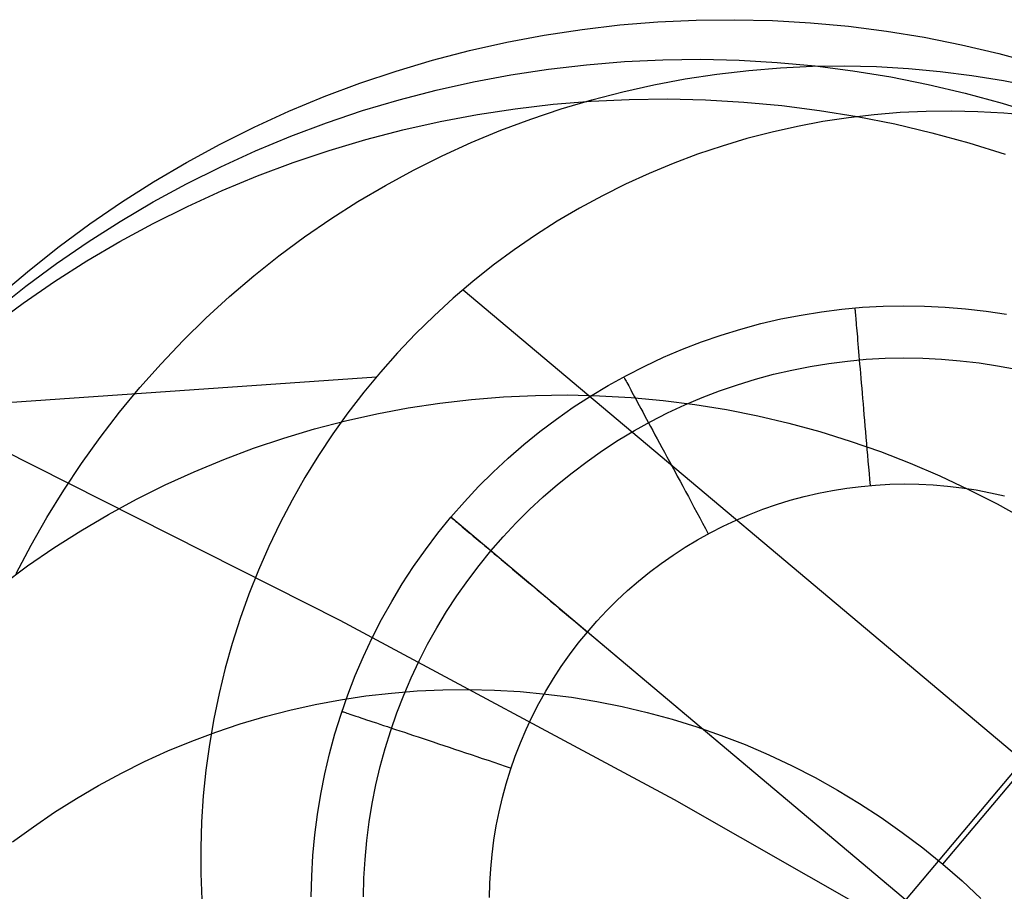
# Model space of a CAD drawing. Header units: millimetres. Extents: x -505 to -17, y -1389 to -929.
# Tile 39 of 41: x -149 to -133, y -962 to -947. Entities that reach past the tile are written whole.
import ezdxf

# ---------------------------------------------------------------- set-up
doc = ezdxf.new("R2010")
doc.units = ezdxf.units.MM
doc.layers.add('Herman dining chair wood', color=7, linetype='Continuous', true_color=0x000000)

msp = doc.modelspace()

# ---------------------------------------------------------------- linework, layer by layer
at = {"layer": 'Herman dining chair wood'}
for p, q in [((-139.966, -947.554, 533.834), (-139.328, -947.479, 533.842)), ((-139.328, -947.479, 533.842), (-138.688, -947.427, 533.85)), ((-138.688, -947.427, 533.85), (-138.046, -947.397, 533.858)), ((-138.046, -947.397, 533.858), (-137.404, -947.39, 533.865)), ((-137.404, -947.39, 533.865), (-136.762, -947.405, 533.872)), ((-136.762, -947.405, 533.872), (-136.121, -947.441, 533.879)), ((-136.121, -947.441, 533.879), (-135.482, -947.501, 533.885)), ((-135.482, -947.501, 533.885), (-134.845, -947.582, 533.891)), ((-141.232, -947.769, 533.817), (-140.601, -947.65, 533.825)), ((-140.601, -947.65, 533.825), (-139.966, -947.554, 533.834)), ((-134.845, -947.582, 533.891), (-134.211, -947.685, 533.897)), ((-141.858, -947.909, 533.808), (-141.232, -947.769, 533.817)), ((-134.211, -947.685, 533.897), (-133.581, -947.811, 533.902)), ((-133.581, -947.811, 533.902), (-132.956, -947.958, 533.907)), ((-142.48, -948.071, 533.799), (-141.858, -947.909, 533.808)), ((-132.956, -947.958, 533.907), (-132.337, -948.126, 533.912)), ((-143.095, -948.254, 533.789), (-142.48, -948.071, 533.799)), ((-140.527, -948.221, 583.826), (-139.89, -948.147, 583.834)), ((-139.89, -948.147, 583.834), (-139.25, -948.095, 583.842)), ((-139.25, -948.095, 583.842), (-138.608, -948.065, 583.85)), ((-138.608, -948.065, 583.85), (-137.966, -948.057, 583.857)), ((-137.966, -948.057, 583.857), (-137.324, -948.072, 583.864)), ((-137.324, -948.072, 583.864), (-136.683, -948.109, 583.871)), ((-136.683, -948.109, 583.871), (-136.044, -948.168, 583.877)), ((-136.625, -948.199, 367.337), (-136.088, -948.174, 367.344)), ((-136.088, -948.174, 367.344), (-135.55, -948.167, 367.35)), ((-136.044, -948.168, 583.877), (-135.407, -948.249, 583.883)), ((-135.55, -948.167, 367.35), (-135.012, -948.18, 367.356)), ((-143.704, -948.459, 533.78), (-143.095, -948.254, 533.789)), ((-141.793, -948.436, 583.809), (-141.162, -948.317, 583.818)), ((-141.162, -948.317, 583.818), (-140.527, -948.221, 583.826)), ((-138.228, -948.386, 367.317), (-137.696, -948.305, 367.324)), ((-137.696, -948.305, 367.324), (-137.162, -948.243, 367.331)), ((-137.162, -948.243, 367.331), (-136.625, -948.199, 367.337)), ((-135.407, -948.249, 583.883), (-134.773, -948.353, 583.889)), ((-135.012, -948.18, 367.356), (-134.475, -948.211, 367.361)), ((-134.475, -948.211, 367.361), (-133.939, -948.26, 367.367)), ((-133.939, -948.26, 367.367), (-133.406, -948.328, 367.372)), ((-133.406, -948.328, 367.372), (-132.875, -948.415, 367.377)), ((-144.305, -948.684, 533.77), (-143.704, -948.459, 533.78)), ((-142.42, -948.576, 583.8), (-141.793, -948.436, 583.809)), ((-139.282, -948.602, 367.302), (-138.757, -948.485, 367.31)), ((-138.757, -948.485, 367.31), (-138.228, -948.386, 367.317)), ((-134.773, -948.353, 583.889), (-134.143, -948.478, 583.895)), ((-134.143, -948.478, 583.895), (-133.518, -948.625, 583.9)), ((-132.875, -948.415, 367.377), (-132.347, -948.52, 367.381)), ((-143.041, -948.738, 583.791), (-142.42, -948.576, 583.8)), ((-139.802, -948.738, 367.295), (-139.282, -948.602, 367.302)), ((-133.518, -948.625, 583.9), (-132.898, -948.794, 583.904)), ((-144.898, -948.931, 533.76), (-144.305, -948.684, 533.77)), ((-143.657, -948.921, 583.782), (-143.041, -948.738, 583.791)), ((-141.089, -948.888, 633.819), (-140.451, -948.814, 633.827)), ((-140.451, -948.814, 633.827), (-139.811, -948.762, 633.835)), ((-140.318, -948.892, 367.287), (-139.802, -948.738, 367.295)), ((-139.811, -948.762, 633.835), (-139.17, -948.732, 633.842)), ((-139.17, -948.732, 633.842), (-138.528, -948.724, 633.85)), ((-138.528, -948.724, 633.85), (-137.886, -948.739, 633.857)), ((-137.886, -948.739, 633.857), (-137.245, -948.776, 633.863)), ((-137.245, -948.776, 633.863), (-136.605, -948.835, 633.87)), ((-136.605, -948.835, 633.87), (-135.968, -948.917, 633.876)), ((-132.898, -948.794, 583.904), (-132.285, -948.984, 583.909)), ((-145.482, -949.197, 533.75), (-144.898, -948.931, 533.76)), ((-144.265, -949.126, 583.772), (-143.657, -948.921, 583.782)), ((-142.355, -949.103, 633.802), (-141.724, -948.985, 633.81)), ((-141.724, -948.985, 633.81), (-141.089, -948.888, 633.819)), ((-140.828, -949.063, 367.279), (-140.318, -948.892, 367.287)), ((-135.968, -948.917, 633.876), (-135.335, -949.02, 633.882)), ((-135.049, -948.989, 204.649), (-135.483, -949.04, 204.649)), ((-134.614, -948.953, 204.649), (-135.049, -948.989, 204.649)), ((-134.178, -948.933, 204.649), (-134.614, -948.953, 204.649)), ((-133.742, -948.928, 204.649), (-134.178, -948.933, 204.649)), ((-133.306, -948.938, 204.649), (-133.742, -948.928, 204.649)), ((-132.87, -948.963, 204.649), (-133.306, -948.938, 204.649)), ((-132.435, -949.003, 204.649), (-132.87, -948.963, 204.649)), ((-144.867, -949.352, 583.762), (-144.265, -949.126, 583.772)), ((-142.982, -949.243, 633.793), (-142.355, -949.103, 633.802)), ((-141.331, -949.252, 367.271), (-140.828, -949.063, 367.279)), ((-135.914, -949.105, 204.649), (-136.343, -949.186, 204.649)), ((-135.483, -949.04, 204.649), (-135.914, -949.105, 204.649)), ((-135.335, -949.02, 633.882), (-134.705, -949.145, 633.887)), ((-134.705, -949.145, 633.887), (-134.08, -949.292, 633.892)), ((-146.056, -949.484, 533.74), (-145.482, -949.197, 533.75)), ((-143.603, -949.405, 633.783), (-142.982, -949.243, 633.793)), ((-141.828, -949.458, 367.262), (-141.331, -949.252, 367.271)), ((-136.769, -949.281, 204.649), (-137.192, -949.391, 204.649)), ((-136.343, -949.186, 204.649), (-136.769, -949.281, 204.649)), ((-134.08, -949.292, 633.892), (-133.46, -949.461, 633.897)), ((-146.62, -949.791, 533.729), (-146.056, -949.484, 533.74)), ((-145.459, -949.598, 583.752), (-144.867, -949.352, 583.762)), ((-144.218, -949.589, 633.774), (-143.603, -949.405, 633.783)), ((-142.318, -949.682, 367.254), (-141.828, -949.458, 367.262)), ((-137.192, -949.391, 204.649), (-137.61, -949.516, 204.649)), ((-133.46, -949.461, 633.897), (-132.847, -949.651, 633.901)), ((-146.044, -949.865, 583.742), (-145.459, -949.598, 583.752)), ((-144.827, -949.793, 633.765), (-144.218, -949.589, 633.774)), ((-138.024, -949.655, 204.649), (-138.432, -949.809, 204.649)), ((-137.61, -949.516, 204.649), (-138.024, -949.655, 204.649)), ((-147.174, -950.117, 533.719), (-146.62, -949.791, 533.729)), ((-145.428, -950.019, 633.755), (-144.827, -949.793, 633.765)), ((-142.799, -949.922, 367.245), (-142.318, -949.682, 367.254)), ((-138.432, -949.809, 204.649), (-138.835, -949.976, 204.649)), ((-146.618, -950.151, 583.732), (-146.044, -949.865, 583.742)), ((-143.272, -950.179, 367.236), (-142.799, -949.922, 367.245)), ((-138.835, -949.976, 204.649), (-139.232, -950.158, 204.649)), ((-147.715, -950.462, 533.708), (-147.174, -950.117, 533.719)), ((-147.182, -950.458, 583.722), (-146.618, -950.151, 583.732)), ((-146.021, -950.265, 633.745), (-145.428, -950.019, 633.755)), ((-139.232, -950.158, 204.649), (-139.623, -950.353, 204.649)), ((-146.605, -950.532, 633.735), (-146.021, -950.265, 633.745)), ((-143.735, -950.452, 367.227), (-143.272, -950.179, 367.236)), ((-148.244, -950.826, 533.697), (-147.715, -950.462, 533.708)), ((-147.735, -950.784, 583.711), (-147.182, -950.458, 583.722)), ((-144.189, -950.741, 367.219), (-143.735, -950.452, 367.227)), ((-139.623, -950.353, 204.649), (-140.006, -950.561, 204.649)), ((-147.18, -950.819, 633.724), (-146.605, -950.532, 633.735)), ((-140.006, -950.561, 204.649), (-140.382, -950.783, 204.649)), ((-148.761, -951.207, 533.686), (-148.244, -950.826, 533.697)), ((-148.277, -951.129, 583.7), (-147.735, -950.784, 583.711)), ((-147.744, -951.125, 633.714), (-147.18, -950.819, 633.724)), ((-144.632, -951.046, 367.209), (-144.189, -950.741, 367.219)), ((-140.382, -950.783, 204.649), (-140.75, -951.017, 204.649)), ((-148.806, -951.493, 583.69), (-148.277, -951.129, 583.7)), ((-148.297, -951.451, 633.703), (-147.744, -951.125, 633.714)), ((-145.065, -951.366, 367.2), (-144.632, -951.046, 367.209)), ((-140.75, -951.017, 204.649), (-141.11, -951.265, 204.649)), ((-149.263, -951.607, 533.675), (-148.761, -951.207, 533.686)), ((-141.11, -951.265, 204.649), (-141.461, -951.524, 204.649)), ((-148.838, -951.796, 633.693), (-148.297, -951.451, 633.703)), ((-145.486, -951.701, 367.191), (-145.065, -951.366, 367.2)), ((-149.752, -952.023, 533.664), (-149.263, -951.607, 533.675)), ((-149.322, -951.875, 583.679), (-148.806, -951.493, 583.69)), ((-141.461, -951.524, 204.649), (-141.802, -951.796, 204.649)), ((-149.368, -952.16, 633.682), (-148.838, -951.796, 633.693)), ((-145.895, -952.05, 367.182), (-145.486, -951.701, 367.191)), ((-141.802, -951.796, 204.649), (-142.134, -952.079, 204.649)), ((-149.825, -952.274, 583.668), (-149.322, -951.875, 583.679)), ((-141.966, -951.934, 204.649), (-122.992, -967.906, 204.649)), ((-146.292, -952.413, 367.173), (-145.895, -952.05, 367.182)), ((-142.134, -952.079, 204.649), (-142.456, -952.374, 204.649)), ((-149.884, -952.542, 633.671), (-149.368, -952.16, 633.682)), ((-136.28, -952.36, 204.649), (-135.937, -952.305, 204.649)), ((-136.28, -952.36, 203.649), (-135.937, -952.305, 203.649)), ((-135.937, -952.305, 204.649), (-135.592, -952.261, 204.649)), ((-135.937, -952.305, 203.649), (-135.592, -952.261, 203.649)), ((-135.592, -952.261, 204.649), (-135.247, -952.23, 204.649)), ((-135.592, -952.261, 203.649), (-135.247, -952.23, 203.649)), ((-135.377, -952.24, 203.649), (-135.376, -952.242, 203.547)), ((-135.376, -952.242, 203.547), (-135.376, -952.247, 203.445)), ((-135.376, -952.247, 203.445), (-135.375, -952.256, 203.343)), ((-135.375, -952.256, 203.343), (-135.374, -952.268, 203.241)), ((-135.374, -952.268, 203.241), (-135.373, -952.283, 203.14)), ((-135.373, -952.283, 203.14), (-135.371, -952.303, 203.039)), ((-135.371, -952.303, 203.039), (-135.369, -952.325, 202.939)), ((-135.247, -952.23, 204.649), (-134.9, -952.211, 204.649)), ((-135.247, -952.23, 203.649), (-134.9, -952.211, 203.649)), ((-134.9, -952.211, 204.649), (-134.553, -952.204, 204.649)), ((-134.9, -952.211, 203.649), (-134.553, -952.204, 203.649)), ((-134.553, -952.204, 204.649), (-134.206, -952.209, 204.649)), ((-134.553, -952.204, 203.649), (-134.206, -952.209, 203.649)), ((-134.206, -952.209, 204.649), (-133.859, -952.226, 204.649)), ((-134.206, -952.209, 203.649), (-133.859, -952.226, 203.649)), ((-133.859, -952.226, 204.649), (-133.513, -952.255, 204.649)), ((-133.859, -952.226, 203.649), (-133.513, -952.255, 203.649)), ((-133.513, -952.255, 204.649), (-133.169, -952.296, 204.649)), ((-133.513, -952.255, 203.649), (-133.169, -952.296, 203.649)), ((-133.169, -952.296, 204.649), (-132.826, -952.348, 204.649)), ((-133.169, -952.296, 203.649), (-132.826, -952.348, 203.649)), ((-146.676, -952.789, 367.163), (-146.292, -952.413, 367.173)), ((-142.456, -952.374, 204.649), (-142.768, -952.679, 204.649)), ((-136.958, -952.505, 204.649), (-136.62, -952.427, 204.649)), ((-136.958, -952.505, 203.649), (-136.62, -952.427, 203.649)), ((-136.62, -952.427, 204.649), (-136.28, -952.36, 204.649)), ((-136.62, -952.427, 203.649), (-136.28, -952.36, 203.649)), ((-135.369, -952.325, 202.939), (-135.367, -952.351, 202.84)), ((-135.367, -952.351, 202.84), (-135.365, -952.38, 202.742)), ((-135.365, -952.38, 202.742), (-135.362, -952.413, 202.645)), ((-135.362, -952.413, 202.645), (-135.359, -952.448, 202.549)), ((-135.359, -952.448, 202.549), (-135.355, -952.487, 202.454)), ((-137.625, -952.698, 204.649), (-137.293, -952.596, 204.649)), ((-137.625, -952.698, 203.649), (-137.293, -952.596, 203.649)), ((-137.293, -952.596, 204.649), (-136.958, -952.505, 204.649)), ((-137.293, -952.596, 203.649), (-136.958, -952.505, 203.649)), ((-135.355, -952.487, 202.454), (-135.352, -952.53, 202.361)), ((-135.352, -952.53, 202.361), (-135.348, -952.575, 202.269)), ((-135.348, -952.575, 202.269), (-135.344, -952.624, 202.179)), ((-135.344, -952.624, 202.179), (-135.339, -952.675, 202.091)), ((-147.047, -953.179, 367.154), (-146.676, -952.789, 367.163)), ((-142.768, -952.679, 204.649), (-143.069, -952.996, 204.649)), ((-138.277, -952.936, 204.649), (-137.953, -952.811, 204.649)), ((-138.277, -952.936, 203.649), (-137.953, -952.811, 203.649)), ((-137.953, -952.811, 204.649), (-137.625, -952.698, 204.649)), ((-137.953, -952.811, 203.649), (-137.625, -952.698, 203.649)), ((-135.339, -952.675, 202.091), (-135.334, -952.73, 202.004)), ((-135.334, -952.73, 202.004), (-135.33, -952.787, 201.919)), ((-135.33, -952.787, 201.919), (-135.324, -952.847, 201.837)), ((-138.597, -953.072, 204.649), (-138.277, -952.936, 204.649)), ((-138.597, -953.072, 203.649), (-138.277, -952.936, 203.649)), ((-135.324, -952.847, 201.837), (-135.319, -952.91, 201.756)), ((-135.319, -952.91, 201.756), (-135.313, -952.976, 201.678)), ((-135.313, -952.976, 201.678), (-135.307, -953.045, 201.602)), ((-143.069, -952.996, 204.649), (-143.358, -953.322, 204.649)), ((-138.911, -953.219, 204.649), (-138.597, -953.072, 204.649)), ((-138.911, -953.219, 203.649), (-138.597, -953.072, 203.649)), ((-135.812, -953.174, 201.528), (-135.498, -953.135, 201.528)), ((-135.498, -953.135, 201.528), (-135.183, -953.106, 201.528)), ((-135.307, -953.045, 201.602), (-135.301, -953.116, 201.528)), ((-135.301, -953.116, 201.528), (-135.295, -953.189, 201.457)), ((-135.183, -953.106, 201.528), (-134.867, -953.089, 201.528)), ((-134.867, -953.089, 201.528), (-134.55, -953.082, 201.528)), ((-134.55, -953.082, 201.528), (-134.234, -953.087, 201.528)), ((-134.234, -953.087, 201.528), (-133.917, -953.102, 201.528)), ((-133.917, -953.102, 201.528), (-133.602, -953.129, 201.528)), ((-133.896, -961.602, 929.993), (-126.715, -953.071, 633.924)), ((-133.602, -953.129, 201.528), (-133.287, -953.166, 201.528)), ((-147.404, -953.582, 367.144), (-147.047, -953.179, 367.154)), ((-139.22, -953.377, 204.649), (-138.911, -953.219, 204.649)), ((-139.22, -953.377, 203.649), (-138.911, -953.219, 203.649)), ((-136.744, -953.357, 201.528), (-136.436, -953.286, 201.528)), ((-136.436, -953.286, 201.528), (-136.125, -953.225, 201.528)), ((-136.125, -953.225, 201.528), (-135.812, -953.174, 201.528)), ((-135.295, -953.189, 201.457), (-135.289, -953.265, 201.388)), ((-135.289, -953.265, 201.388), (-135.282, -953.343, 201.322)), ((-133.287, -953.166, 201.528), (-132.975, -953.214, 201.528)), ((-132.975, -953.214, 201.528), (-132.663, -953.273, 201.528)), ((-151.656, -953.974, 533.617), (-143.425, -953.401, 204.649)), ((-143.358, -953.322, 204.649), (-143.636, -953.659, 204.649)), ((-139.524, -953.545, 204.649), (-139.22, -953.377, 204.649)), ((-139.524, -953.545, 203.649), (-139.22, -953.377, 203.649)), ((-139.263, -953.4, 203.649), (-139.263, -953.401, 203.547)), ((-139.263, -953.401, 203.547), (-139.26, -953.406, 203.445)), ((-139.26, -953.406, 203.445), (-139.256, -953.414, 203.343)), ((-139.256, -953.414, 203.343), (-139.25, -953.424, 203.241)), ((-139.25, -953.424, 203.241), (-139.243, -953.438, 203.14)), ((-139.243, -953.438, 203.14), (-139.234, -953.455, 203.039)), ((-139.234, -953.455, 203.039), (-139.223, -953.475, 202.939)), ((-139.223, -953.475, 202.939), (-139.211, -953.498, 202.84)), ((-137.352, -953.533, 201.528), (-137.05, -953.44, 201.528)), ((-137.05, -953.44, 201.528), (-136.744, -953.357, 201.528)), ((-135.282, -953.343, 201.322), (-135.275, -953.423, 201.259)), ((-135.275, -953.423, 201.259), (-135.268, -953.505, 201.198)), ((-147.747, -953.996, 367.135), (-147.404, -953.582, 367.144)), ((-139.821, -953.724, 204.649), (-139.524, -953.545, 204.649)), ((-139.821, -953.724, 203.649), (-139.524, -953.545, 203.649)), ((-139.211, -953.498, 202.84), (-139.197, -953.523, 202.742)), ((-139.197, -953.523, 202.742), (-139.181, -953.552, 202.645)), ((-139.181, -953.552, 202.645), (-139.164, -953.584, 202.549)), ((-139.164, -953.584, 202.549), (-139.146, -953.618, 202.454)), ((-139.146, -953.618, 202.454), (-139.126, -953.656, 202.361)), ((-137.947, -953.75, 201.528), (-137.652, -953.637, 201.528)), ((-137.652, -953.637, 201.528), (-137.352, -953.533, 201.528)), ((-135.268, -953.505, 201.198), (-135.261, -953.59, 201.141)), ((-135.261, -953.59, 201.141), (-135.253, -953.676, 201.086)), ((-143.636, -953.659, 204.649), (-143.903, -954.004, 204.649)), ((-142.358, -953.843, 782.261), (-141.824, -953.781, 782.268)), ((-141.824, -953.781, 782.268), (-141.287, -953.737, 782.274)), ((-141.287, -953.737, 782.274), (-140.75, -953.712, 782.281)), ((-140.75, -953.712, 782.281), (-140.212, -953.706, 782.287)), ((-140.212, -953.706, 782.287), (-139.674, -953.718, 782.293)), ((-140.112, -953.913, 204.649), (-139.821, -953.724, 204.649)), ((-140.112, -953.913, 203.649), (-139.821, -953.724, 203.649)), ((-139.674, -953.718, 782.293), (-139.137, -953.749, 782.298)), ((-139.137, -953.749, 782.298), (-138.601, -953.799, 782.304)), ((-139.126, -953.656, 202.361), (-139.104, -953.696, 202.269)), ((-139.104, -953.696, 202.269), (-139.081, -953.739, 202.179)), ((-139.081, -953.739, 202.179), (-139.056, -953.784, 202.091)), ((-139.056, -953.784, 202.091), (-139.03, -953.832, 202.004)), ((-138.601, -953.799, 782.304), (-138.068, -953.867, 782.309)), ((-138.238, -953.874, 201.528), (-137.947, -953.75, 201.528)), ((-135.253, -953.676, 201.086), (-135.246, -953.764, 201.034)), ((-135.246, -953.764, 201.034), (-135.238, -953.854, 200.986)), ((-143.419, -954.023, 782.247), (-142.89, -953.924, 782.254)), ((-142.89, -953.924, 782.254), (-142.358, -953.843, 782.261)), ((-140.397, -954.112, 204.649), (-140.112, -953.913, 204.649)), ((-140.397, -954.112, 203.649), (-140.112, -953.913, 203.649)), ((-139.03, -953.832, 202.004), (-139.003, -953.883, 201.919)), ((-139.003, -953.883, 201.919), (-138.974, -953.936, 201.837)), ((-138.974, -953.936, 201.837), (-138.944, -953.992, 201.756)), ((-138.525, -954.008, 201.528), (-138.238, -953.874, 201.528)), ((-138.068, -953.867, 782.309), (-137.537, -953.953, 782.314)), ((-137.537, -953.953, 782.314), (-137.009, -954.058, 782.318)), ((-135.238, -953.854, 200.986), (-135.23, -953.945, 200.94)), ((-135.23, -953.945, 200.94), (-135.222, -954.038, 200.898)), ((-148.075, -954.422, 367.126), (-147.747, -953.996, 367.135)), ((-143.903, -954.004, 204.649), (-144.157, -954.359, 204.649)), ((-143.944, -954.141, 782.239), (-143.419, -954.023, 782.247)), ((-140.674, -954.321, 204.649), (-140.397, -954.112, 204.649)), ((-140.674, -954.321, 203.649), (-140.397, -954.112, 203.649)), ((-138.944, -953.992, 201.756), (-138.913, -954.05, 201.678)), ((-138.913, -954.05, 201.678), (-138.88, -954.111, 201.602)), ((-138.88, -954.111, 201.602), (-138.847, -954.173, 201.528)), ((-138.807, -954.152, 201.528), (-138.525, -954.008, 201.528)), ((-137.009, -954.058, 782.318), (-136.485, -954.182, 782.322)), ((-135.222, -954.038, 200.898), (-135.214, -954.133, 200.859)), ((-135.214, -954.133, 200.859), (-135.206, -954.228, 200.823)), ((-144.98, -954.43, 782.224), (-144.464, -954.276, 782.231)), ((-144.464, -954.276, 782.231), (-143.944, -954.141, 782.239)), ((-139.355, -954.469, 201.528), (-139.084, -954.306, 201.528)), ((-139.084, -954.306, 201.528), (-138.807, -954.152, 201.528)), ((-138.847, -954.173, 201.528), (-138.812, -954.238, 201.457)), ((-138.812, -954.238, 201.457), (-138.776, -954.305, 201.388)), ((-138.776, -954.305, 201.388), (-138.739, -954.374, 201.322)), ((-136.485, -954.182, 782.322), (-135.966, -954.323, 782.326)), ((-135.206, -954.228, 200.823), (-135.197, -954.325, 200.79)), ((-148.388, -954.86, 367.116), (-148.075, -954.422, 367.126)), ((-145.49, -954.601, 782.216), (-144.98, -954.43, 782.224)), ((-144.157, -954.359, 204.649), (-144.398, -954.723, 204.649)), ((-140.944, -954.539, 204.649), (-140.674, -954.321, 204.649)), ((-140.944, -954.539, 203.649), (-140.674, -954.321, 203.649)), ((-139.621, -954.642, 201.528), (-139.355, -954.469, 201.528)), ((-138.739, -954.374, 201.322), (-138.7, -954.445, 201.259)), ((-138.7, -954.445, 201.259), (-138.661, -954.518, 201.198)), ((-135.966, -954.323, 782.326), (-135.452, -954.482, 782.33)), ((-135.197, -954.325, 200.79), (-135.189, -954.423, 200.761)), ((-135.189, -954.423, 200.761), (-135.181, -954.521, 200.735)), ((-149.737, -954.618, 960.729), (-144.038, -957.495, 960.822)), ((-145.993, -954.79, 782.207), (-145.49, -954.601, 782.216)), ((-141.206, -954.767, 204.649), (-140.944, -954.539, 204.649)), ((-141.206, -954.767, 203.649), (-140.944, -954.539, 203.649)), ((-140.96, -969.854, 204.649), (-128.081, -954.553, 204.649)), ((-138.661, -954.518, 201.198), (-138.621, -954.592, 201.141)), ((-138.621, -954.592, 201.141), (-138.58, -954.669, 201.086)), ((-135.452, -954.482, 782.33), (-134.944, -954.659, 782.333)), ((-135.181, -954.521, 200.735), (-135.172, -954.621, 200.712)), ((-135.172, -954.621, 200.712), (-135.163, -954.721, 200.693)), ((-146.49, -954.997, 782.199), (-145.993, -954.79, 782.207)), ((-144.398, -954.723, 204.649), (-144.627, -955.094, 204.649)), ((-141.46, -955.003, 204.649), (-141.206, -954.767, 204.649)), ((-141.46, -955.003, 203.649), (-141.206, -954.767, 203.649)), ((-139.88, -954.823, 201.528), (-139.621, -954.642, 201.528)), ((-138.58, -954.669, 201.086), (-138.538, -954.746, 201.034)), ((-138.538, -954.746, 201.034), (-138.495, -954.826, 200.986)), ((-135.163, -954.721, 200.693), (-135.155, -954.822, 200.677)), ((-134.944, -954.659, 782.333), (-134.443, -954.854, 782.336)), ((-148.686, -955.308, 367.107), (-148.388, -954.86, 367.116)), ((-140.133, -955.014, 201.528), (-139.88, -954.823, 201.528)), ((-138.495, -954.826, 200.986), (-138.452, -954.907, 200.94)), ((-138.452, -954.907, 200.94), (-138.407, -954.989, 200.898)), ((-135.155, -954.822, 200.677), (-135.146, -954.923, 200.665)), ((-135.146, -954.923, 200.665), (-135.137, -955.025, 200.656)), ((-134.443, -954.854, 782.336), (-133.948, -955.066, 782.339)), ((-146.98, -955.22, 782.191), (-146.49, -954.997, 782.199)), ((-144.627, -955.094, 204.649), (-144.843, -955.474, 204.649)), ((-141.706, -955.249, 204.649), (-141.46, -955.003, 204.649)), ((-141.706, -955.249, 203.649), (-141.46, -955.003, 203.649)), ((-140.379, -955.213, 201.528), (-140.133, -955.014, 201.528)), ((-138.407, -954.989, 200.898), (-138.363, -955.072, 200.859)), ((-138.363, -955.072, 200.859), (-138.317, -955.156, 200.823)), ((-135.137, -955.025, 200.656), (-135.129, -955.127, 200.651)), ((-135.129, -955.127, 200.651), (-135.12, -955.229, 200.649)), ((-133.948, -955.066, 782.339), (-133.461, -955.295, 782.341)), ((-147.461, -955.461, 782.182), (-146.98, -955.22, 782.191)), ((-141.943, -955.502, 204.649), (-141.706, -955.249, 204.649)), ((-141.943, -955.502, 203.649), (-141.706, -955.249, 203.649)), ((-140.619, -955.42, 201.528), (-140.379, -955.213, 201.528)), ((-138.317, -955.156, 200.823), (-138.271, -955.242, 200.79)), ((-138.271, -955.242, 200.79), (-138.224, -955.328, 200.761)), ((-135.752, -955.313, 200.649), (-135.512, -955.274, 200.649)), ((-135.512, -955.274, 200.649), (-135.271, -955.244, 200.649)), ((-135.271, -955.244, 200.649), (-135.029, -955.222, 200.649)), ((-135.029, -955.222, 200.649), (-134.786, -955.209, 200.649)), ((-134.786, -955.209, 200.649), (-134.543, -955.204, 200.649)), ((-134.543, -955.204, 200.649), (-134.3, -955.207, 200.649)), ((-134.3, -955.207, 200.649), (-134.058, -955.219, 200.649)), ((-134.058, -955.219, 200.649), (-133.816, -955.239, 200.649)), ((-133.816, -955.239, 200.649), (-133.574, -955.268, 200.649)), ((-133.574, -955.268, 200.649), (-133.334, -955.305, 200.649)), ((-133.461, -955.295, 782.341), (-132.982, -955.54, 782.344)), ((-148.968, -955.766, 367.098), (-148.686, -955.308, 367.107)), ((-147.934, -955.718, 782.173), (-147.461, -955.461, 782.182)), ((-140.85, -955.636, 201.528), (-140.619, -955.42, 201.528)), ((-138.224, -955.328, 200.761), (-138.177, -955.416, 200.735)), ((-138.177, -955.416, 200.735), (-138.13, -955.504, 200.712)), ((-136.462, -955.478, 200.649), (-136.227, -955.415, 200.649)), ((-136.227, -955.415, 200.649), (-135.99, -955.36, 200.649)), ((-135.99, -955.36, 200.649), (-135.752, -955.313, 200.649)), ((-133.334, -955.305, 200.649), (-133.095, -955.35, 200.649)), ((-133.095, -955.35, 200.649), (-132.858, -955.404, 200.649)), ((-144.843, -955.474, 204.649), (-145.046, -955.86, 204.649)), ((-142.171, -955.764, 204.649), (-141.943, -955.502, 204.649)), ((-142.171, -955.764, 203.649), (-141.943, -955.502, 203.649)), ((-138.13, -955.504, 200.712), (-138.082, -955.592, 200.693)), ((-138.082, -955.592, 200.693), (-138.034, -955.681, 200.677)), ((-137.15, -955.716, 200.649), (-136.923, -955.629, 200.649)), ((-136.923, -955.629, 200.649), (-136.694, -955.55, 200.649)), ((-136.694, -955.55, 200.649), (-136.462, -955.478, 200.649)), ((-132.982, -955.54, 782.344), (-132.513, -955.802, 782.345)), ((-149.234, -956.233, 367.089), (-148.968, -955.766, 367.098)), ((-148.397, -955.991, 782.164), (-147.934, -955.718, 782.173)), ((-142.39, -956.033, 204.649), (-142.171, -955.764, 204.649)), ((-142.39, -956.033, 203.649), (-142.171, -955.764, 203.649)), ((-142.171, -955.764, 203.649), (-142.171, -955.764, 204.649)), ((-142.171, -955.764, 203.649), (-142.17, -955.765, 203.547)), ((-126.87, -968.644, 204.649), (-142.171, -955.764, 204.649)), ((-142.17, -955.765, 203.547), (-142.166, -955.768, 203.445)), ((-142.166, -955.768, 203.445), (-142.159, -955.774, 203.343)), ((-142.159, -955.774, 203.343), (-142.15, -955.782, 203.241)), ((-142.15, -955.782, 203.241), (-142.138, -955.792, 203.14)), ((-142.138, -955.792, 203.14), (-142.123, -955.804, 203.039)), ((-141.074, -955.86, 201.528), (-140.85, -955.636, 201.528)), ((-138.034, -955.681, 200.677), (-137.986, -955.771, 200.665)), ((-137.986, -955.771, 200.665), (-137.938, -955.861, 200.656)), ((-137.374, -955.812, 200.649), (-137.15, -955.716, 200.649)), ((-145.046, -955.86, 204.649), (-145.235, -956.254, 204.649)), ((-142.123, -955.804, 203.039), (-142.106, -955.819, 202.939)), ((-142.106, -955.819, 202.939), (-142.086, -955.836, 202.84)), ((-142.086, -955.836, 202.84), (-142.063, -955.854, 202.742)), ((-142.063, -955.854, 202.742), (-142.038, -955.875, 202.645)), ((-142.038, -955.875, 202.645), (-142.011, -955.899, 202.549)), ((-142.011, -955.899, 202.549), (-141.981, -955.924, 202.454)), ((-141.981, -955.924, 202.454), (-141.948, -955.951, 202.361)), ((-141.948, -955.951, 202.361), (-141.914, -955.98, 202.269)), ((-141.291, -956.091, 201.528), (-141.074, -955.86, 201.528)), ((-137.938, -955.861, 200.656), (-137.889, -955.951, 200.651)), ((-137.889, -955.951, 200.651), (-137.841, -956.041, 200.649)), ((-137.81, -956.025, 200.649), (-137.594, -955.914, 200.649)), ((-137.594, -955.914, 200.649), (-137.374, -955.812, 200.649)), ((-148.851, -956.28, 782.155), (-148.397, -955.991, 782.164)), ((-142.599, -956.31, 204.649), (-142.39, -956.033, 204.649)), ((-142.599, -956.31, 203.649), (-142.39, -956.033, 203.649)), ((-141.914, -955.98, 202.269), (-141.876, -956.012, 202.179)), ((-141.876, -956.012, 202.179), (-141.837, -956.045, 202.091)), ((-141.837, -956.045, 202.091), (-141.795, -956.08, 202.004)), ((-141.795, -956.08, 202.004), (-141.751, -956.117, 201.919)), ((-141.751, -956.117, 201.919), (-141.705, -956.156, 201.837)), ((-141.499, -956.33, 201.528), (-141.291, -956.091, 201.528)), ((-138.023, -956.143, 200.649), (-137.81, -956.025, 200.649)), ((-149.484, -956.71, 367.079), (-149.234, -956.233, 367.089)), ((-149.294, -956.584, 782.146), (-148.851, -956.28, 782.155)), ((-145.235, -956.254, 204.649), (-145.41, -956.654, 204.649)), ((-141.705, -956.156, 201.837), (-141.656, -956.197, 201.756)), ((-141.656, -956.197, 201.756), (-141.606, -956.24, 201.678)), ((-141.606, -956.24, 201.678), (-141.553, -956.284, 201.602)), ((-141.553, -956.284, 201.602), (-141.499, -956.33, 201.528)), ((-138.435, -956.4, 200.649), (-138.231, -956.268, 200.649)), ((-138.231, -956.268, 200.649), (-138.023, -956.143, 200.649)), ((-142.799, -956.594, 204.649), (-142.599, -956.31, 204.649)), ((-142.799, -956.594, 203.649), (-142.599, -956.31, 203.649)), ((-141.698, -956.575, 201.528), (-141.499, -956.33, 201.528)), ((-141.499, -956.33, 201.528), (-141.442, -956.377, 201.457)), ((-141.442, -956.377, 201.457), (-141.384, -956.426, 201.388)), ((-141.384, -956.426, 201.388), (-141.324, -956.477, 201.322)), ((-138.634, -956.54, 200.649), (-138.435, -956.4, 200.649)), ((-149.727, -956.904, 782.137), (-149.294, -956.584, 782.146)), ((-142.989, -956.885, 204.649), (-142.799, -956.594, 204.649)), ((-142.989, -956.885, 203.649), (-142.799, -956.594, 203.649)), ((-141.889, -956.828, 201.528), (-141.698, -956.575, 201.528)), ((-141.324, -956.477, 201.322), (-141.263, -956.528, 201.259)), ((-141.263, -956.528, 201.259), (-141.199, -956.582, 201.199)), ((-141.199, -956.582, 201.199), (-141.135, -956.636, 201.141)), ((-138.828, -956.686, 200.649), (-138.634, -956.54, 200.649)), ((-145.41, -956.654, 204.649), (-145.571, -957.059, 204.649)), ((-141.135, -956.636, 201.141), (-141.068, -956.692, 201.086)), ((-141.068, -956.692, 201.086), (-141.001, -956.749, 201.034)), ((-141.001, -956.749, 201.034), (-140.932, -956.807, 200.986)), ((-139.017, -956.839, 200.649), (-138.828, -956.686, 200.649)), ((-143.168, -957.182, 204.649), (-142.989, -956.885, 204.649)), ((-143.168, -957.182, 203.649), (-142.989, -956.885, 203.649)), ((-142.072, -957.087, 201.528), (-141.889, -956.828, 201.528)), ((-140.932, -956.807, 200.986), (-140.862, -956.866, 200.94)), ((-140.862, -956.866, 200.94), (-140.79, -956.926, 200.898)), ((-140.79, -956.926, 200.898), (-140.718, -956.987, 200.859)), ((-139.2, -956.998, 200.649), (-139.017, -956.839, 200.649)), ((-139.029, -967.559, 200.649), (-130.013, -956.848, 200.649)), ((-145.571, -957.059, 204.649), (-145.718, -957.47, 204.649)), ((-142.245, -957.352, 201.528), (-142.072, -957.087, 201.528)), ((-140.718, -956.987, 200.859), (-140.644, -957.049, 200.823)), ((-140.644, -957.049, 200.823), (-140.57, -957.111, 200.79)), ((-140.57, -957.111, 200.79), (-140.495, -957.175, 200.761)), ((-139.378, -957.164, 200.649), (-139.2, -956.998, 200.649)), ((-143.337, -957.485, 204.649), (-143.168, -957.182, 204.649)), ((-143.337, -957.485, 203.649), (-143.168, -957.182, 203.649)), ((-140.495, -957.175, 200.761), (-140.419, -957.238, 200.735)), ((-140.419, -957.238, 200.735), (-140.343, -957.303, 200.712)), ((-139.55, -957.335, 200.649), (-139.378, -957.164, 200.649)), ((-142.408, -957.623, 201.528), (-142.245, -957.352, 201.528)), ((-140.343, -957.303, 200.712), (-140.266, -957.368, 200.693)), ((-140.266, -957.368, 200.693), (-140.188, -957.433, 200.677)), ((-140.188, -957.433, 200.677), (-140.111, -957.498, 200.665)), ((-139.716, -957.513, 200.649), (-139.55, -957.335, 200.649)), ((-145.718, -957.47, 204.649), (-145.851, -957.886, 204.649)), ((-144.038, -957.495, 960.822), (-138.413, -960.516, 960.919)), ((-143.496, -957.794, 204.649), (-143.337, -957.485, 204.649)), ((-143.496, -957.794, 203.649), (-143.337, -957.485, 203.649)), ((-140.111, -957.498, 200.665), (-140.032, -957.564, 200.656)), ((-140.032, -957.564, 200.656), (-139.954, -957.63, 200.651)), ((-139.876, -957.696, 200.649), (-139.716, -957.513, 200.649)), ((-142.563, -957.9, 201.528), (-142.408, -957.623, 201.528)), ((-140.029, -957.884, 200.649), (-139.876, -957.696, 200.649)), ((-139.954, -957.63, 200.651), (-139.876, -957.696, 200.649)), ((-129.165, -966.712, 200.649), (-139.876, -957.696, 200.649)), ((-145.851, -957.886, 204.649), (-145.969, -958.306, 204.649)), ((-143.643, -958.108, 204.649), (-143.496, -957.794, 204.649)), ((-143.643, -958.108, 203.649), (-143.496, -957.794, 203.649)), ((-142.707, -958.181, 201.528), (-142.563, -957.9, 201.528)), ((-140.176, -958.078, 200.649), (-140.029, -957.884, 200.649)), ((-143.78, -958.427, 204.649), (-143.643, -958.108, 204.649)), ((-143.78, -958.427, 203.649), (-143.643, -958.108, 203.649)), ((-140.315, -958.277, 200.649), (-140.176, -958.078, 200.649)), ((-142.842, -958.468, 201.528), (-142.707, -958.181, 201.528)), ((-140.448, -958.48, 200.649), (-140.315, -958.277, 200.649)), ((-145.969, -958.306, 204.649), (-146.073, -958.73, 204.649)), ((-143.905, -958.751, 204.649), (-143.78, -958.427, 204.649)), ((-143.905, -958.751, 203.649), (-143.78, -958.427, 203.649)), ((-142.966, -958.759, 201.528), (-142.842, -958.468, 201.528)), ((-140.574, -958.688, 200.649), (-140.448, -958.48, 200.649)), ((-146.073, -958.73, 204.649), (-146.161, -959.157, 204.649)), ((-144.03, -958.836, 929.993), (-143.601, -958.772, 929.993)), ((-144.02, -959.079, 204.649), (-143.905, -958.751, 204.649)), ((-144.02, -959.079, 203.649), (-143.905, -958.751, 203.649)), ((-143.601, -958.772, 929.993), (-143.17, -958.722, 929.993)), ((-143.17, -958.722, 929.993), (-142.738, -958.687, 929.993)), ((-143.081, -959.054, 201.528), (-142.966, -958.759, 201.528)), ((-142.738, -958.687, 929.993), (-142.305, -958.668, 929.993)), ((-142.305, -958.668, 929.993), (-141.872, -958.663, 929.993)), ((-141.872, -958.663, 929.993), (-141.438, -958.673, 929.993)), ((-141.438, -958.673, 929.993), (-141.005, -958.699, 929.993)), ((-141.005, -958.699, 929.993), (-140.573, -958.739, 929.993)), ((-140.692, -958.901, 200.649), (-140.574, -958.688, 200.649)), ((-140.573, -958.739, 929.993), (-140.143, -958.794, 929.993)), ((-144.88, -959.01, 929.993), (-144.456, -958.916, 929.993)), ((-144.456, -958.916, 929.993), (-144.03, -958.836, 929.993)), ((-140.803, -959.117, 200.649), (-140.692, -958.901, 200.649)), ((-140.143, -958.794, 929.993), (-139.715, -958.864, 929.993)), ((-139.715, -958.864, 929.993), (-139.29, -958.949, 929.993)), ((-145.299, -959.119, 929.993), (-144.88, -959.01, 929.993)), ((-144.122, -959.41, 204.649), (-144.02, -959.079, 204.649)), ((-144.122, -959.41, 203.649), (-144.02, -959.079, 203.649)), ((-144.005, -959.032, 203.649), (-144.003, -959.033, 203.547)), ((-144.003, -959.033, 203.547), (-143.998, -959.034, 203.445)), ((-143.998, -959.034, 203.445), (-143.99, -959.037, 203.343)), ((-143.99, -959.037, 203.343), (-143.978, -959.041, 203.241)), ((-143.978, -959.041, 203.241), (-143.963, -959.046, 203.14)), ((-143.963, -959.046, 203.14), (-143.945, -959.052, 203.039)), ((-143.945, -959.052, 203.039), (-143.924, -959.059, 202.939)), ((-143.924, -959.059, 202.939), (-143.899, -959.067, 202.84)), ((-143.899, -959.067, 202.84), (-143.871, -959.077, 202.742)), ((-143.871, -959.077, 202.742), (-143.84, -959.087, 202.645)), ((-143.84, -959.087, 202.645), (-143.806, -959.098, 202.549)), ((-143.806, -959.098, 202.549), (-143.769, -959.111, 202.454)), ((-143.185, -959.353, 201.528), (-143.081, -959.054, 201.528)), ((-139.29, -958.949, 929.993), (-138.868, -959.049, 929.993)), ((-138.868, -959.049, 929.993), (-138.45, -959.163, 929.993)), ((-146.161, -959.157, 204.649), (-146.235, -959.587, 204.649)), ((-146.126, -959.379, 929.993), (-145.715, -959.242, 929.993)), ((-145.715, -959.242, 929.993), (-145.299, -959.119, 929.993)), ((-143.769, -959.111, 202.454), (-143.729, -959.124, 202.361)), ((-143.729, -959.124, 202.361), (-143.686, -959.139, 202.269)), ((-143.686, -959.139, 202.269), (-143.639, -959.154, 202.179)), ((-143.639, -959.154, 202.179), (-143.59, -959.171, 202.091)), ((-143.59, -959.171, 202.091), (-143.538, -959.188, 202.004)), ((-143.538, -959.188, 202.004), (-143.484, -959.206, 201.919)), ((-143.484, -959.206, 201.919), (-143.426, -959.225, 201.837)), ((-143.426, -959.225, 201.837), (-143.366, -959.245, 201.756)), ((-143.366, -959.245, 201.756), (-143.304, -959.266, 201.678)), ((-143.304, -959.266, 201.678), (-143.239, -959.288, 201.602)), ((-140.906, -959.337, 200.649), (-140.803, -959.117, 200.649)), ((-138.45, -959.163, 929.993), (-138.036, -959.292, 929.993)), ((-146.533, -959.531, 929.993), (-146.126, -959.379, 929.993)), ((-144.214, -959.745, 204.649), (-144.122, -959.41, 204.649)), ((-144.214, -959.745, 203.649), (-144.122, -959.41, 203.649)), ((-143.279, -959.656, 201.528), (-143.185, -959.353, 201.528)), ((-143.239, -959.288, 201.602), (-143.171, -959.311, 201.528)), ((-143.171, -959.311, 201.528), (-143.101, -959.334, 201.457)), ((-143.101, -959.334, 201.457), (-143.029, -959.358, 201.388)), ((-143.029, -959.358, 201.388), (-142.955, -959.383, 201.322)), ((-142.955, -959.383, 201.322), (-142.879, -959.409, 201.259)), ((-142.879, -959.409, 201.259), (-142.8, -959.435, 201.198)), ((-142.8, -959.435, 201.198), (-142.72, -959.462, 201.141)), ((-141.002, -959.56, 200.649), (-140.906, -959.337, 200.649)), ((-138.036, -959.292, 929.993), (-137.626, -959.434, 929.993)), ((-137.626, -959.434, 929.993), (-137.222, -959.591, 929.993)), ((-146.933, -959.697, 929.993), (-146.533, -959.531, 929.993)), ((-146.235, -959.587, 204.649), (-146.294, -960.02, 204.649)), ((-142.72, -959.462, 201.141), (-142.638, -959.489, 201.086)), ((-142.638, -959.489, 201.086), (-142.554, -959.517, 201.034)), ((-142.554, -959.517, 201.034), (-142.468, -959.546, 200.986)), ((-142.468, -959.546, 200.986), (-142.381, -959.575, 200.94)), ((-142.381, -959.575, 200.94), (-142.293, -959.604, 200.898)), ((-142.293, -959.604, 200.898), (-142.203, -959.634, 200.859)), ((-141.09, -959.787, 200.649), (-141.002, -959.56, 200.649)), ((-137.222, -959.591, 929.993), (-136.824, -959.762, 929.993)), ((-147.328, -959.876, 929.993), (-146.933, -959.697, 929.993)), ((-144.293, -960.083, 204.649), (-144.214, -959.745, 204.649)), ((-144.293, -960.083, 203.649), (-144.214, -959.745, 203.649)), ((-143.362, -959.961, 201.528), (-143.279, -959.656, 201.528)), ((-142.203, -959.634, 200.859), (-142.112, -959.665, 200.823)), ((-142.112, -959.665, 200.823), (-142.02, -959.696, 200.79)), ((-142.02, -959.696, 200.79), (-141.927, -959.727, 200.761)), ((-141.927, -959.727, 200.761), (-141.833, -959.758, 200.735)), ((-141.833, -959.758, 200.735), (-141.738, -959.79, 200.712)), ((-136.824, -959.762, 929.993), (-136.431, -959.947, 929.993)), ((-147.716, -960.069, 929.993), (-147.328, -959.876, 929.993)), ((-141.738, -959.79, 200.712), (-141.643, -959.822, 200.693)), ((-141.643, -959.822, 200.693), (-141.547, -959.854, 200.677)), ((-141.547, -959.854, 200.677), (-141.45, -959.886, 200.665)), ((-141.45, -959.886, 200.665), (-141.354, -959.919, 200.656)), ((-141.354, -959.919, 200.656), (-141.257, -959.951, 200.651)), ((-141.17, -960.016, 200.649), (-141.09, -959.787, 200.649)), ((-148.098, -960.276, 929.993), (-147.716, -960.069, 929.993)), ((-146.294, -960.02, 204.649), (-146.338, -960.454, 204.649)), ((-144.361, -960.423, 204.649), (-144.293, -960.083, 204.649)), ((-144.361, -960.423, 203.649), (-144.293, -960.083, 203.649)), ((-143.434, -960.269, 201.528), (-143.362, -959.961, 201.528)), ((-141.257, -959.951, 200.651), (-141.159, -959.984, 200.649)), ((-141.242, -960.248, 200.649), (-141.17, -960.016, 200.649)), ((-136.431, -959.947, 929.993), (-136.045, -960.145, 929.993)), ((-143.496, -960.58, 201.528), (-143.434, -960.269, 201.528)), ((-141.306, -960.483, 200.649), (-141.242, -960.248, 200.649)), ((-136.045, -960.145, 929.993), (-135.667, -960.356, 929.993)), ((-148.472, -960.495, 929.993), (-148.098, -960.276, 929.993)), ((-144.417, -960.766, 204.649), (-144.361, -960.423, 204.649)), ((-144.417, -960.766, 203.649), (-144.361, -960.423, 203.649)), ((-135.667, -960.356, 929.993), (-135.296, -960.581, 929.993)), ((-148.838, -960.727, 929.993), (-148.472, -960.495, 929.993)), ((-146.338, -960.454, 204.649), (-146.367, -960.89, 204.649)), ((-143.547, -960.892, 201.528), (-143.496, -960.58, 201.528)), ((-141.361, -960.719, 200.649), (-141.306, -960.483, 200.649)), ((-138.413, -960.516, 960.919), (-132.864, -963.676, 961.021)), ((-135.296, -960.581, 929.993), (-134.933, -960.818, 929.993)), ((-149.196, -960.972, 929.993), (-148.838, -960.727, 929.993)), ((-144.461, -961.11, 204.649), (-144.417, -960.766, 204.649)), ((-144.461, -961.11, 203.649), (-144.417, -960.766, 203.649)), ((-141.409, -960.958, 200.649), (-141.361, -960.719, 200.649)), ((-146.367, -960.89, 204.649), (-146.381, -961.326, 204.649)), ((-143.587, -961.206, 201.528), (-143.547, -960.892, 201.528)), ((-134.933, -960.818, 929.993), (-134.578, -961.067, 929.993)), ((-149.545, -961.229, 929.993), (-149.196, -960.972, 929.993)), ((-141.448, -961.197, 200.649), (-141.409, -960.958, 200.649)), ((-134.578, -961.067, 929.993), (-134.232, -961.329, 929.993)), ((-144.493, -961.456, 204.649), (-144.461, -961.11, 204.649)), ((-144.493, -961.456, 203.649), (-144.461, -961.11, 203.649)), ((-143.616, -961.522, 201.528), (-143.587, -961.206, 201.528)), ((-141.479, -961.438, 200.649), (-141.448, -961.197, 200.649)), ((-146.381, -961.326, 204.649), (-146.379, -961.762, 204.649)), ((-134.232, -961.329, 929.993), (-133.896, -961.602, 929.993)), ((-144.512, -961.802, 204.649), (-144.493, -961.456, 204.649)), ((-144.512, -961.802, 203.649), (-144.493, -961.456, 203.649)), ((-143.634, -961.838, 201.528), (-143.616, -961.522, 201.528)), ((-141.501, -961.68, 200.649), (-141.479, -961.438, 200.649)), ((-141.515, -961.923, 200.649), (-141.501, -961.68, 200.649)), ((-133.896, -961.602, 929.993), (-133.572, -961.884, 929.993)), ((-146.379, -961.762, 204.649), (-146.363, -962.198, 204.649)), ((-144.52, -962.15, 204.649), (-144.512, -961.802, 204.649)), ((-144.52, -962.15, 203.649), (-144.512, -961.802, 203.649)), ((-143.642, -962.154, 201.528), (-143.634, -961.838, 201.528)), ((-141.52, -962.166, 200.649), (-141.515, -961.923, 200.649)), ((-133.572, -961.884, 929.993), (-133.258, -962.178, 929.993))]:
    msp.add_line(p, q, dxfattribs=at)

doc.saveas('drawing.dxf')
